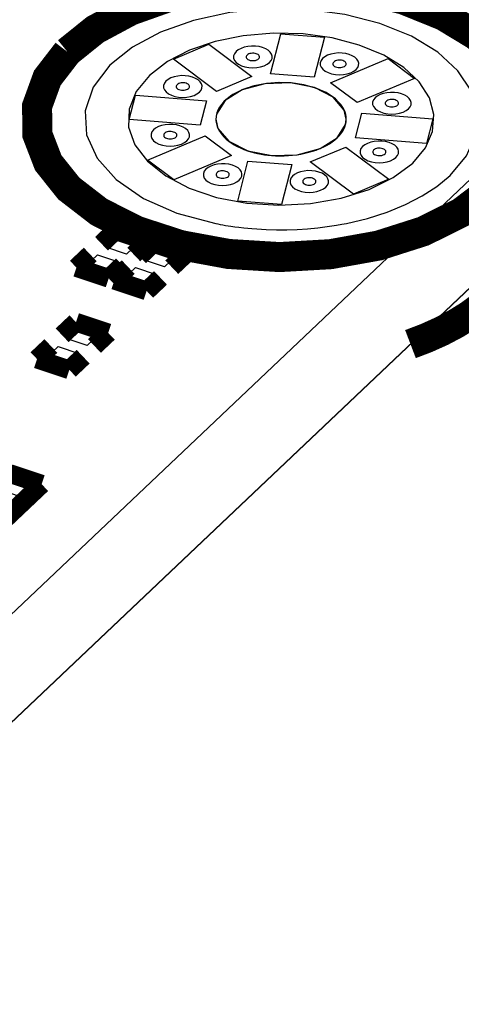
# Model space of a CAD drawing. Extents: x 0 to 1189, y 0 to 841.
# Tile 130 of 256: x 614.2 to 617.75, y 280.94 to 288.86. Entities that reach past the tile are written whole.
import ezdxf

# ---------------------------------------------------------------- set-up
doc = ezdxf.new("R2010")
doc.units = 0
doc.header["$LTSCALE"] = 65.395
doc.layers.get('0').update_dxf_attribs({"linetype": 'CONTINUOUS'})

msp = doc.modelspace()

# ---------------------------------------------------------------- linework, layer by layer
at = {"color": 2, "linetype": 'Continuous'}
for p, q in [((644.9056, 313.2396), (611.7371, 281.8042)), ((644.9075, 312.3713), (611.739, 280.936))]:
    msp.add_line(p, q, dxfattribs=at)
at = {"color": 7, "linetype": 'Continuous'}
for p, q in [((611.7376, 281.8044), (644.9059, 313.2395)), ((611.7394, 280.9361), (644.9078, 312.3712)), ((616.2178, 288.4236), (616.3005, 288.7453)), ((616.3005, 288.7453), (616.6525, 288.7172)), ((616.6525, 288.7172), (616.5698, 288.3955)), ((615.4373, 288.5415), (615.722, 288.6617)), ((615.722, 288.6617), (616.0681, 288.4019)), ((615.7832, 288.2818), (615.4373, 288.5415)), ((616.7026, 288.3513), (617.1655, 288.5465)), ((617.1655, 288.5465), (617.3784, 288.3867)), ((616.0681, 288.4019), (615.7832, 288.2818)), ((616.5698, 288.3955), (616.2178, 288.4236)), ((616.9156, 288.1914), (616.7026, 288.3513)), ((617.3784, 288.3867), (616.9156, 288.1914)), ((615.0815, 288.0546), (615.1324, 288.2525)), ((615.1324, 288.2525), (615.7043, 288.2069)), ((615.7043, 288.2069), (615.6534, 288.0089)), ((616.9028, 287.9093), (616.9537, 288.1073)), ((616.9537, 288.1073), (617.5255, 288.0616)), ((615.6534, 288.0089), (615.0815, 288.0546)), ((615.7788, 288.0572), (615.7948, 287.9845)), ((615.7794, 288.0451), (615.7795, 288.0448)), ((615.7806, 288.0338), (615.7808, 288.0335)), ((615.7828, 288.0215), (615.783, 288.0212)), ((615.7857, 288.0103), (615.7858, 288.01)), ((616.7549, 287.9079), (616.8232, 288.0167)), ((616.8232, 288.0167), (616.8283, 288.0591)), ((617.5255, 288.0616), (617.4747, 287.8636)), ((615.2287, 287.7295), (615.6915, 287.9248)), ((615.6915, 287.9248), (615.9045, 287.7649)), ((615.7948, 287.9845), (615.8831, 287.8807)), ((615.8031, 287.9689), (615.8033, 287.9688)), ((615.8147, 287.9504), (615.8148, 287.9503)), ((615.8283, 287.9324), (615.8285, 287.9324)), ((615.8441, 287.915), (615.8443, 287.915)), ((615.8619, 287.8982), (615.8621, 287.8982)), ((615.8817, 287.8822), (615.8822, 287.8817)), ((615.8831, 287.8807), (616.0354, 287.8039)), ((615.9021, 287.8677), (615.9027, 287.8672)), ((615.9254, 287.8532), (615.926, 287.8527)), ((615.9503, 287.8396), (615.951, 287.8391)), ((616.6179, 287.8221), (616.7549, 287.9079)), ((617.4747, 287.8636), (616.9028, 287.9093)), ((615.9045, 287.7649), (615.4416, 287.5697)), ((615.9753, 287.8275), (615.9761, 287.8271)), ((616.0032, 287.8159), (616.0039, 287.8155)), ((616.033, 287.805), (616.0335, 287.8048)), ((616.0354, 287.8039), (616.2285, 287.7658)), ((616.0377, 287.8034), (616.0383, 287.8032)), ((616.0425, 287.8019), (616.043, 287.8017)), ((616.0473, 287.8004), (616.0478, 287.8001)), ((616.0521, 287.7989), (616.0526, 287.7987)), ((616.0569, 287.7974), (616.0591, 287.7967)), ((616.0627, 287.7957), (616.0644, 287.7952)), ((616.0874, 287.789), (616.0892, 287.7885)), ((616.1144, 287.7827), (616.1162, 287.7823)), ((616.142, 287.7772), (616.1421, 287.7772)), ((616.1683, 287.7729), (616.1702, 287.7726)), ((616.1968, 287.7692), (616.197, 287.7691)), ((616.2261, 287.7663), (616.2264, 287.7662)), ((616.2285, 287.7658), (616.4331, 287.7722)), ((616.2588, 287.7642), (616.2591, 287.7641)), ((616.2936, 287.7632), (616.2939, 287.7631)), ((616.3283, 287.7635), (616.3287, 287.7634)), ((616.3612, 287.765), (616.3633, 287.7651)), ((616.3956, 287.7679), (616.3959, 287.7678)), ((616.43, 287.772), (616.431, 287.7721)), ((616.4331, 287.7722), (616.6179, 287.8221)), ((616.4617, 287.7771), (616.4627, 287.7772)), ((616.4945, 287.7837), (616.4954, 287.7838)), ((616.5264, 287.7914), (616.5274, 287.7916)), ((616.539, 287.7143), (616.8239, 287.8344)), ((616.5558, 287.7999), (616.5567, 287.8001)), ((616.5857, 287.8099), (616.6149, 287.8212)), ((616.8239, 287.8344), (617.1698, 287.5747)), ((615.4416, 287.5697), (615.2287, 287.7295)), ((615.9547, 287.399), (616.0373, 287.7207)), ((616.0373, 287.7207), (616.3893, 287.6926)), ((616.3893, 287.6926), (616.3066, 287.3709)), ((616.8851, 287.4545), (616.539, 287.7143)), ((617.1698, 287.5747), (616.8851, 287.4545)), ((616.3066, 287.3709), (615.9547, 287.399)), ((614.8919, 287.0289), (614.9883, 287.1202)), ((614.9883, 287.1202), (615.1564, 287.0643)), ((615.1564, 287.0643), (615.06, 286.9729)), ((615.06, 286.9729), (614.8919, 287.0289)), ((615.1976, 286.9271), (615.294, 287.0185)), ((615.294, 287.0185), (615.4621, 286.9625)), ((614.7294, 286.8748), (614.8258, 286.9662)), ((614.8258, 286.9662), (614.9939, 286.9102)), ((614.9939, 286.9102), (614.8975, 286.8189)), ((615.3657, 286.8712), (615.1976, 286.9271)), ((615.4621, 286.9625), (615.3657, 286.8712)), ((614.8975, 286.8189), (614.7294, 286.8748)), ((615.0351, 286.7731), (615.1315, 286.8645)), ((615.1315, 286.8645), (615.2996, 286.8085)), ((615.2996, 286.8085), (615.2032, 286.7172)), ((615.2032, 286.7172), (615.0351, 286.7731)), ((614.5751, 286.2926), (614.6715, 286.3839)), ((614.6715, 286.3839), (614.8396, 286.328)), ((614.7433, 286.2367), (614.5751, 286.2926)), ((614.8396, 286.328), (614.7433, 286.2367)), ((614.4126, 286.1386), (614.509, 286.2299)), ((614.509, 286.2299), (614.6771, 286.174)), ((614.5808, 286.0826), (614.4126, 286.1386)), ((614.6771, 286.174), (614.5808, 286.0826)), ((614.1356, 285.1665), (614.3037, 285.1106)), ((614.2073, 285.0193), (614.0392, 285.0752)), ((614.3037, 285.1106), (614.2073, 285.0193))]:
    msp.add_line(p, q, dxfattribs=at)
for points, const_width in [([(617.9996, 287.4938), (618.1631, 287.6901), (618.2567, 287.9042), (618.2733, 288.1245), (618.2138, 288.3383), (618.0787, 288.545), (617.8734, 288.7324), (617.6114, 288.8907), (617.2937, 289.0192), (616.9368, 289.1098), (616.5618, 289.1584), (616.1701, 289.1648), (615.7837, 289.1276), (615.4239, 289.0499), (615.0922, 288.932), (614.8083, 288.7797), (614.5842, 288.5997)], 0.2416), ([(614.5842, 288.5997), (614.4226, 288.3902), (614.3399, 288.1629), (614.3423, 287.9348), (614.4296, 287.7082), (614.5955, 287.5003), (614.8381, 287.3131), (615.1392, 287.1607), (615.4958, 287.0447), (615.8809, 286.9738), (616.2909, 286.9486), (616.7013, 286.972), (617.0881, 287.0413), (617.4473, 287.1558), (617.7519, 287.3069), (617.9996, 287.4938)], 0.2416), ([(614.9697, 287.1613), (614.8584, 287.0558)], 0.151), ([(615.2295, 287.0748), (614.9697, 287.1613)], 0.151), ([(615.1182, 286.9694), (615.2295, 287.0748)], 0.151), ([(615.2754, 287.0596), (615.1641, 286.9541)], 0.151), ([(615.5352, 286.9731), (615.2754, 287.0596)], 0.151), ([(615.4239, 286.8677), (615.5352, 286.9731)], 0.151), ([(614.7676, 286.9697), (614.6563, 286.8643)], 0.151), ([(614.6563, 286.8643), (614.9161, 286.7778)], 0.151), ([(614.9161, 286.7778), (615.0274, 286.8833)], 0.151), ([(615.0733, 286.868), (614.962, 286.7626)], 0.151), ([(614.962, 286.7626), (615.2218, 286.6761)], 0.151), ([(615.2218, 286.6761), (615.3331, 286.7816)], 0.151), ([(614.6529, 286.425), (614.5416, 286.3196)], 0.151), ([(614.9127, 286.3386), (614.6529, 286.425)], 0.151), ([(614.8015, 286.2331), (614.9127, 286.3386)], 0.151), ([(614.4508, 286.2335), (614.3395, 286.128)], 0.151), ([(614.3395, 286.128), (614.5994, 286.0416)], 0.151), ([(614.5994, 286.0416), (614.7106, 286.147)], 0.151), ([(614.3768, 285.1212), (614.117, 285.2076)], 0.151), ([(614.0634, 284.8242), (614.3768, 285.1212)], 0.151)]:
    msp.add_lwpolyline(points, dxfattribs=dict(at, const_width=const_width))
for points in [[(617.6635, 287.6056), (617.7946, 287.763), (617.8697, 287.9347), (617.8833, 288.1082), (617.8353, 288.2828), (617.7269, 288.4485), (617.5657, 288.5963), (617.3523, 288.7257), (617.0975, 288.8288), (616.8166, 288.9004), (616.5106, 288.9404), (616.1966, 288.9455), (615.892, 288.9165), (615.5982, 288.8534), (615.3322, 288.7589), (615.1082, 288.6391), (614.9259, 288.4934)], [(617.3627, 287.7057), (617.4647, 287.8283), (617.5226, 287.9596), (617.534, 288.0947), (617.4975, 288.2307), (617.4158, 288.3578), (617.2916, 288.4734), (617.1299, 288.5732), (616.933, 288.6546), (616.7152, 288.7117), (616.4819, 288.7439), (616.2417, 288.7499), (615.9997, 288.7291), (615.7736, 288.6828), (615.5676, 288.6127), (615.3897, 288.5214), (615.244, 288.4101)], [(616.2104, 288.5147), (616.2232, 288.5302), (616.2306, 288.5471), (616.2319, 288.5645), (616.2272, 288.5813), (616.2166, 288.5976), (616.2004, 288.6124), (616.1797, 288.6249), (616.1547, 288.635), (616.1265, 288.6422), (616.097, 288.646), (616.0661, 288.6465), (616.0356, 288.6436), (616.0072, 288.6374), (615.9811, 288.6281), (615.9587, 288.6161), (615.941, 288.6019)], [(615.941, 288.6019), (615.9283, 288.5854), (615.9218, 288.5675), (615.922, 288.5495), (615.9288, 288.5316), (615.9419, 288.5152), (615.9611, 288.5005), (615.9848, 288.4885), (616.0129, 288.4793), (616.0433, 288.4737), (616.0756, 288.4717), (616.108, 288.4736), (616.1385, 288.479), (616.1668, 288.4881), (616.1908, 288.5), (616.2104, 288.5147)], [(616.0301, 288.5739), (616.0258, 288.5682), (616.0235, 288.5621), (616.0236, 288.5559), (616.0259, 288.5498), (616.0304, 288.5441), (616.037, 288.5391), (616.0451, 288.535), (616.0548, 288.5318), (616.0652, 288.5299), (616.0763, 288.5292), (616.0874, 288.5299), (616.0978, 288.5317), (616.1075, 288.5348), (616.1158, 288.5389), (616.1225, 288.544)], [(616.1225, 288.544), (616.1269, 288.5493), (616.1294, 288.5551), (616.1299, 288.561), (616.1283, 288.5668), (616.1246, 288.5724), (616.1191, 288.5775), (616.112, 288.5817), (616.1034, 288.5852), (616.0937, 288.5877), (616.0836, 288.589), (616.073, 288.5892), (616.0626, 288.5881), (616.0528, 288.586), (616.0439, 288.5829), (616.0362, 288.5787), (616.0301, 288.5739)], [(616.9074, 288.4591), (616.9202, 288.4746), (616.9276, 288.4915), (616.9289, 288.5088), (616.9242, 288.5257), (616.9136, 288.542), (616.8974, 288.5568), (616.8767, 288.5693), (616.8517, 288.5794), (616.8235, 288.5865), (616.794, 288.5904), (616.7631, 288.5909), (616.7326, 288.5879), (616.7042, 288.5818), (616.6781, 288.5725), (616.6557, 288.5605), (616.638, 288.5463)], [(614.9259, 288.4934), (614.791, 288.3166), (614.7263, 288.1247), (614.7368, 287.9327), (614.8222, 287.7436), (614.9761, 287.5722), (615.1958, 287.4213), (615.4641, 287.3028), (615.7779, 287.2182)], [(616.638, 288.5463), (616.6253, 288.5298), (616.6188, 288.5119), (616.619, 288.4939), (616.6258, 288.476), (616.6389, 288.4596), (616.6581, 288.4449), (616.6818, 288.4328), (616.7099, 288.4237), (616.7403, 288.4181), (616.7726, 288.4161), (616.805, 288.418), (616.8355, 288.4234), (616.8638, 288.4324), (616.8878, 288.4444), (616.9074, 288.4591)], [(616.7271, 288.5182), (616.7228, 288.5126), (616.7205, 288.5064), (616.7206, 288.5003), (616.7229, 288.4941), (616.7274, 288.4885), (616.734, 288.4835), (616.7421, 288.4793), (616.7518, 288.4762), (616.7622, 288.4743), (616.7733, 288.4736), (616.7844, 288.4742), (616.7948, 288.4761), (616.8045, 288.4792), (616.8128, 288.4833), (616.8195, 288.4883)], [(616.8195, 288.4883), (616.8239, 288.4936), (616.8264, 288.4994), (616.8269, 288.5054), (616.8253, 288.5112), (616.8216, 288.5168), (616.8161, 288.5218), (616.809, 288.5261), (616.8004, 288.5296), (616.7907, 288.532), (616.7806, 288.5333), (616.77, 288.5335), (616.7596, 288.5325), (616.7498, 288.5304), (616.7409, 288.5272), (616.7332, 288.5231), (616.7271, 288.5182)], [(615.244, 288.4101), (615.1379, 288.2806), (615.0804, 288.1394), (615.0764, 287.9945), (615.1261, 287.8525), (615.2272, 287.7194), (615.3753, 287.6012), (615.5641, 287.5029), (615.7851, 287.4288), (616.0288, 287.3823), (616.2845, 287.3653), (616.541, 287.3786), (616.7872, 287.4216), (617.0122, 287.4924), (617.2063, 287.5879), (617.3627, 287.7057)], [(615.6463, 288.2768), (615.6592, 288.2922), (615.6666, 288.3091), (615.6679, 288.3265), (615.6632, 288.3434), (615.6525, 288.3597), (615.6364, 288.3744), (615.6157, 288.3869), (615.5906, 288.3971), (615.5625, 288.4042), (615.5329, 288.408), (615.502, 288.4085), (615.4716, 288.4056), (615.4432, 288.3995), (615.417, 288.3902), (615.3947, 288.3782), (615.377, 288.364)], [(615.377, 288.364), (615.3642, 288.3475), (615.3577, 288.3295), (615.3579, 288.3115), (615.3648, 288.2937), (615.3779, 288.2773), (615.397, 288.2625), (615.4208, 288.2505), (615.4489, 288.2414), (615.4792, 288.2358), (615.5116, 288.2338), (615.5439, 288.2356), (615.5744, 288.2411), (615.6028, 288.2501), (615.6268, 288.262), (615.6463, 288.2768)], [(615.4661, 288.3359), (615.4617, 288.3302), (615.4595, 288.3241), (615.4595, 288.3179), (615.4619, 288.3118), (615.4664, 288.3062), (615.4729, 288.3011), (615.4811, 288.297), (615.4907, 288.2939), (615.5011, 288.2919), (615.5122, 288.2913), (615.5233, 288.2919), (615.5338, 288.2938), (615.5435, 288.2969), (615.5517, 288.301), (615.5584, 288.306)], [(615.5584, 288.306), (615.5628, 288.3113), (615.5654, 288.3171), (615.5658, 288.3231), (615.5642, 288.3288), (615.5606, 288.3344), (615.555, 288.3395), (615.5479, 288.3438), (615.5393, 288.3472), (615.5297, 288.3497), (615.5195, 288.351), (615.509, 288.3512), (615.4985, 288.3502), (615.4888, 288.3481), (615.4798, 288.3449), (615.4721, 288.3408), (615.4661, 288.3359)], [(616.7849, 288.176), (616.7342, 288.2271), (616.6652, 288.2723), (616.5814, 288.3087), (616.4863, 288.3348), (616.3837, 288.3497), (616.2796, 288.3527), (616.1748, 288.3438), (616.0752, 288.3233), (615.9849, 288.2919), (615.9076, 288.251), (615.8464, 288.2021)], [(616.8283, 288.0591), (616.8124, 288.1317), (616.7241, 288.2355), (616.5718, 288.3123), (616.3787, 288.3504), (616.1741, 288.344), (615.9893, 288.2941), (615.8523, 288.2083)], [(617.329, 288.1425), (617.3419, 288.158), (617.3493, 288.1749), (617.3506, 288.1923), (617.3459, 288.2091), (617.3353, 288.2254), (617.3191, 288.2402), (617.2984, 288.2527), (617.2734, 288.2628), (617.2452, 288.27), (617.2157, 288.2738), (617.1848, 288.2743), (617.1543, 288.2714), (617.1259, 288.2652), (617.0998, 288.256), (617.0774, 288.2439), (617.0597, 288.2297)], [(615.8523, 288.2083), (615.784, 288.0996), (615.7788, 288.0572)], [(615.8464, 288.2021), (615.8265, 288.18), (615.8093, 288.1562), (615.7959, 288.1315), (615.7866, 288.1074), (615.7809, 288.0818), (615.779, 288.0561)], [(616.828, 288.0559), (616.8272, 288.0754), (616.8239, 288.0959), (616.818, 288.1162), (616.8097, 288.1363), (616.7988, 288.1559), (616.7849, 288.176)], [(617.0597, 288.2297), (617.047, 288.2132), (617.0405, 288.1953), (617.0406, 288.1773), (617.0475, 288.1594), (617.0606, 288.1431), (617.0797, 288.1283), (617.1035, 288.1163), (617.1316, 288.1071), (617.162, 288.1015), (617.1943, 288.0996), (617.2267, 288.1014), (617.2572, 288.1069), (617.2855, 288.1159), (617.3095, 288.1278), (617.329, 288.1425)], [(617.1488, 288.2017), (617.1444, 288.196), (617.1422, 288.1899), (617.1423, 288.1837), (617.1446, 288.1776), (617.1491, 288.172), (617.1557, 288.1669), (617.1638, 288.1628), (617.1735, 288.1596), (617.1839, 288.1577), (617.195, 288.157), (617.206, 288.1577), (617.2165, 288.1595), (617.2262, 288.1626), (617.2345, 288.1667), (617.2411, 288.1718)], [(617.2411, 288.1718), (617.2456, 288.1771), (617.2481, 288.1829), (617.2485, 288.1888), (617.2469, 288.1946), (617.2433, 288.2002), (617.2377, 288.2053), (617.2307, 288.2095), (617.2221, 288.213), (617.2124, 288.2155), (617.2023, 288.2168), (617.1917, 288.217), (617.1812, 288.216), (617.1715, 288.2139), (617.1625, 288.2107), (617.1549, 288.2065), (617.1488, 288.2017)], [(615.5455, 287.8847), (615.5584, 287.9001), (615.5658, 287.917), (615.5671, 287.9344), (615.5624, 287.9513), (615.5518, 287.9676), (615.5356, 287.9823), (615.5149, 287.9948), (615.4899, 288.0049), (615.4617, 288.0121), (615.4322, 288.0159), (615.4013, 288.0164), (615.3708, 288.0135), (615.3424, 288.0074), (615.3163, 287.9981), (615.2939, 287.9861), (615.2762, 287.9719)], [(615.7893, 287.9991), (615.7895, 287.9989), (615.7944, 287.9866)], [(616.7544, 287.9081), (616.7704, 287.9243), (616.7845, 287.9411), (616.7973, 287.9593), (616.8074, 287.9769), (616.816, 287.9959), (616.8222, 288.0149)], [(616.8222, 288.0149), (616.8237, 288.021), (616.8252, 288.0282), (616.8262, 288.0344), (616.8272, 288.0415), (616.8277, 288.0487), (616.828, 288.0559)], [(615.2762, 287.9719), (615.2635, 287.9554), (615.257, 287.9374), (615.2571, 287.9194), (615.264, 287.9016), (615.2771, 287.8852), (615.2962, 287.8704), (615.32, 287.8584), (615.3481, 287.8493), (615.3785, 287.8437), (615.4108, 287.8417), (615.4432, 287.8435), (615.4737, 287.849), (615.502, 287.858), (615.526, 287.8699), (615.5455, 287.8847)], [(615.3653, 287.9438), (615.361, 287.9381), (615.3587, 287.932), (615.3588, 287.9258), (615.3611, 287.9197), (615.3656, 287.9141), (615.3722, 287.909), (615.3803, 287.9049), (615.39, 287.9018), (615.4004, 287.8998), (615.4115, 287.8992), (615.4226, 287.8998), (615.433, 287.9017), (615.4427, 287.9048), (615.451, 287.9089), (615.4577, 287.9139)], [(615.4577, 287.9139), (615.4621, 287.9192), (615.4646, 287.925), (615.4651, 287.931), (615.4634, 287.9367), (615.4598, 287.9423), (615.4542, 287.9474), (615.4472, 287.9517), (615.4386, 287.9551), (615.4289, 287.9576), (615.4188, 287.9589), (615.4082, 287.9591), (615.3977, 287.9581), (615.388, 287.956), (615.3791, 287.9528), (615.3714, 287.9487), (615.3653, 287.9438)], [(616.6149, 287.8212), (616.6422, 287.8334), (616.668, 287.8465), (616.6922, 287.8606), (616.7147, 287.8756), (616.7354, 287.8913), (616.7544, 287.9081)], [(617.2283, 287.7504), (617.2412, 287.7659), (617.2485, 287.7828), (617.2499, 287.8002), (617.2452, 287.817), (617.2345, 287.8333), (617.2183, 287.8481), (617.1977, 287.8606), (617.1726, 287.8707), (617.1445, 287.8779), (617.1149, 287.8817), (617.084, 287.8822), (617.0535, 287.8793), (617.0252, 287.8731), (616.999, 287.8638), (616.9766, 287.8518), (616.9589, 287.8376)], [(616.9589, 287.8376), (616.9462, 287.8211), (616.9397, 287.8032), (616.9399, 287.7852), (616.9468, 287.7673), (616.9598, 287.751), (616.979, 287.7362), (617.0027, 287.7242), (617.0308, 287.715), (617.0612, 287.7094), (617.0935, 287.7075), (617.1259, 287.7093), (617.1564, 287.7148), (617.1847, 287.7238), (617.2087, 287.7357), (617.2283, 287.7504)], [(617.048, 287.8096), (617.0437, 287.8039), (617.0414, 287.7978), (617.0415, 287.7916), (617.0439, 287.7855), (617.0484, 287.7799), (617.0549, 287.7748), (617.0631, 287.7707), (617.0727, 287.7675), (617.0831, 287.7656), (617.0942, 287.7649), (617.1053, 287.7656), (617.1157, 287.7674), (617.1255, 287.7705), (617.1337, 287.7746), (617.1404, 287.7797)], [(617.1404, 287.7797), (617.1448, 287.785), (617.1473, 287.7908), (617.1478, 287.7967), (617.1462, 287.8025), (617.1425, 287.8081), (617.137, 287.8132), (617.1299, 287.8174), (617.1213, 287.8209), (617.1117, 287.8234), (617.1015, 287.8247), (617.0909, 287.8249), (617.0805, 287.8239), (617.0707, 287.8218), (617.0618, 287.8186), (617.0541, 287.8144), (617.048, 287.8096)], [(615.9672, 287.5681), (615.9801, 287.5836), (615.9875, 287.6005), (615.9888, 287.6178), (615.9841, 287.6347), (615.9735, 287.651), (615.9573, 287.6658), (615.9366, 287.6783), (615.9116, 287.6884), (615.8834, 287.6955), (615.8539, 287.6994), (615.823, 287.6999), (615.7925, 287.6969), (615.7641, 287.6908), (615.738, 287.6815), (615.7156, 287.6695), (615.6979, 287.6553)], [(615.6979, 287.6553), (615.6852, 287.6388), (615.6786, 287.6209), (615.6788, 287.6029), (615.6857, 287.585), (615.6988, 287.5686), (615.7179, 287.5539), (615.7417, 287.5418), (615.7698, 287.5327), (615.8002, 287.5271), (615.8325, 287.5251), (615.8649, 287.527), (615.8954, 287.5324), (615.9237, 287.5415), (615.9477, 287.5534), (615.9672, 287.5681)], [(615.787, 287.6272), (615.7826, 287.6216), (615.7804, 287.6154), (615.7805, 287.6093), (615.7828, 287.6031), (615.7873, 287.5975), (615.7939, 287.5925), (615.802, 287.5883), (615.8117, 287.5852), (615.8221, 287.5833), (615.8331, 287.5826), (615.8442, 287.5832), (615.8547, 287.5851), (615.8644, 287.5882), (615.8726, 287.5923), (615.8793, 287.5973)], [(615.8793, 287.5973), (615.8838, 287.6027), (615.8863, 287.6084), (615.8867, 287.6144), (615.8851, 287.6202), (615.8815, 287.6258), (615.8759, 287.6308), (615.8688, 287.6351), (615.8603, 287.6386), (615.8506, 287.641), (615.8405, 287.6423), (615.8299, 287.6425), (615.8194, 287.6415), (615.8097, 287.6394), (615.8007, 287.6362), (615.7931, 287.6321), (615.787, 287.6272)], [(616.6642, 287.5125), (616.6771, 287.528), (616.6845, 287.5448), (616.6858, 287.5622), (616.6811, 287.5791), (616.6705, 287.5954), (616.6543, 287.6101), (616.6336, 287.6226), (616.6086, 287.6328), (616.5804, 287.6399), (616.5509, 287.6437), (616.52, 287.6442), (616.4895, 287.6413), (616.4611, 287.6352), (616.435, 287.6259), (616.4126, 287.6139), (616.3949, 287.5997)], [(616.8306, 287.2201), (616.9985, 287.2599), (617.1573, 287.3104), (617.3047, 287.3707), (617.4388, 287.4402), (617.558, 287.5179), (617.6635, 287.6056)], [(616.3949, 287.5997), (616.3822, 287.5832), (616.3756, 287.5652), (616.3758, 287.5472), (616.3827, 287.5294), (616.3958, 287.513), (616.4149, 287.4982), (616.4387, 287.4862), (616.4668, 287.4771), (616.4972, 287.4715), (616.5295, 287.4695), (616.5619, 287.4713), (616.5924, 287.4768), (616.6207, 287.4858), (616.6447, 287.4977), (616.6642, 287.5125)], [(616.484, 287.5716), (616.4796, 287.5659), (616.4774, 287.5598), (616.4775, 287.5536), (616.4798, 287.5475), (616.4843, 287.5419), (616.4909, 287.5368), (616.499, 287.5327), (616.5086, 287.5296), (616.5191, 287.5277), (616.5301, 287.527), (616.5412, 287.5276), (616.5517, 287.5295), (616.5614, 287.5326), (616.5696, 287.5367), (616.5763, 287.5417)], [(616.5763, 287.5417), (616.5808, 287.547), (616.5833, 287.5528), (616.5837, 287.5588), (616.5821, 287.5645), (616.5785, 287.5701), (616.5729, 287.5752), (616.5658, 287.5795), (616.5573, 287.583), (616.5476, 287.5854), (616.5375, 287.5867), (616.5269, 287.5869), (616.5164, 287.5859), (616.5067, 287.5838), (616.4977, 287.5806), (616.4901, 287.5765), (616.484, 287.5716)], [(615.7779, 287.2182), (615.7935, 287.2152), (615.8145, 287.2113), (615.8355, 287.2076), (615.8567, 287.204), (615.8779, 287.2006), (615.9004, 287.1972)], [(616.5991, 287.1846), (616.637, 287.1889), (616.6747, 287.1938), (616.7121, 287.1993), (616.7494, 287.2052), (616.7916, 287.2126), (616.8306, 287.2201)], [(615.9004, 287.1972), (615.9325, 287.1927), (615.9648, 287.1886), (616.0026, 287.1843), (616.0352, 287.181), (616.068, 287.178), (616.1079, 287.175)], [(616.1079, 287.175), (616.1848, 287.1708), (616.2675, 287.1686), (616.3503, 287.1689), (616.433, 287.1716), (616.5154, 287.1768), (616.5991, 287.1846)]]:
    msp.add_lwpolyline(points, dxfattribs=at)
at = {"color": 2, "linetype": 'Continuous'}
for points in [[(616.7898, 288.1697), (616.7412, 288.2215), (616.6741, 288.2675), (616.5918, 288.305), (616.4978, 288.3325), (616.3958, 288.3487), (616.2919, 288.353), (616.1867, 288.3455), (616.0863, 288.3263), (615.9947, 288.2961), (615.9157, 288.2562), (615.8526, 288.2082)], [(615.8526, 288.2082), (615.831, 288.1855), (615.8123, 288.1608), (615.7976, 288.1353), (615.7871, 288.1092), (615.7811, 288.0837), (615.779, 288.0564)], [(616.8282, 288.0573), (616.8274, 288.0759), (616.8242, 288.0953), (616.8191, 288.1136), (616.8115, 288.1327), (616.8017, 288.1515), (616.7898, 288.1697)], [(615.779, 288.0564), (615.7794, 288.0451), (615.7806, 288.0338), (615.7828, 288.0215), (615.7857, 288.0103), (615.7893, 287.9991), (615.7942, 287.9867)], [(616.7546, 287.908), (616.7705, 287.9243), (616.7854, 287.942), (616.7975, 287.9593), (616.8081, 287.9779), (616.8162, 287.9959), (616.8225, 288.0154)], [(616.8225, 288.0154), (616.824, 288.0216), (616.8255, 288.0287), (616.8267, 288.0359), (616.8275, 288.0431), (616.828, 288.0503), (616.8282, 288.0573)], [(615.7942, 287.9867), (615.8031, 287.9689), (615.8147, 287.9504), (615.8283, 287.9324), (615.8441, 287.915), (615.8619, 287.8982), (615.8822, 287.8817)], [(615.8822, 287.8817), (615.9027, 287.8672), (615.926, 287.8527), (615.951, 287.8391), (615.9761, 287.8271), (616.0039, 287.8155), (616.0335, 287.8048)], [(616.6158, 287.8215), (616.6417, 287.833), (616.6675, 287.8461), (616.6918, 287.8602), (616.7143, 287.8751), (616.735, 287.8909), (616.7546, 287.908)], [(616.0335, 287.8048), (616.0383, 287.8032), (616.043, 287.8017), (616.0478, 287.8001), (616.0526, 287.7987), (616.0591, 287.7967), (616.0644, 287.7952)], [(616.0644, 287.7952), (616.0892, 287.7885), (616.1162, 287.7823), (616.1421, 287.7772), (616.1702, 287.7726), (616.197, 287.7691), (616.2264, 287.7662)], [(616.2264, 287.7662), (616.2591, 287.7641), (616.2939, 287.7631), (616.3287, 287.7634), (616.3633, 287.7651), (616.3959, 287.7678), (616.431, 287.7721)], [(616.431, 287.7721), (616.4627, 287.7772), (616.4954, 287.7838), (616.5274, 287.7916), (616.5567, 287.8001), (616.5866, 287.8101), (616.6158, 287.8215)]]:
    msp.add_lwpolyline(points, dxfattribs=at)
at = {"color": 40, "linetype": 'Continuous', "const_width": 0.2416}
msp.add_lwpolyline([(617.3449, 286.2484), (617.4705, 286.2962), (617.5944, 286.3518), (617.7101, 286.4128), (617.8167, 286.4788), (617.9135, 286.5494), (618.0015, 286.6256)], dxfattribs=at)

doc.saveas('drawing.dxf')
